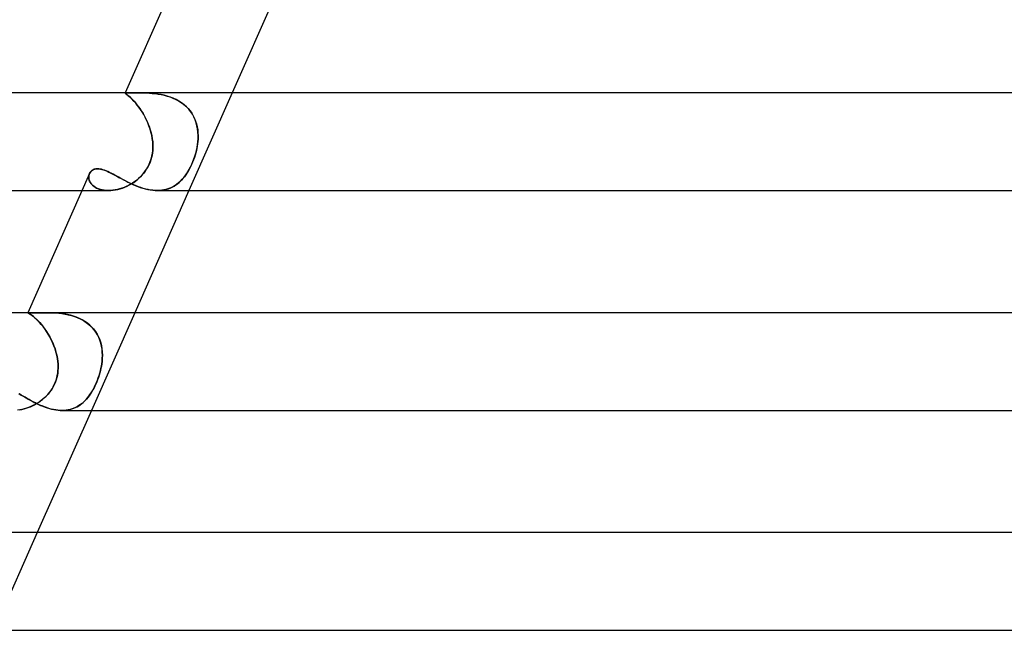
# Model space of a CAD drawing. Header units: millimetres. Extents: x -247 to 247, y -2 to 180.
# Tile 13 of 58: x -167 to -127, y 81 to 106. Entities that reach past the tile are written whole.
import ezdxf

# ---------------------------------------------------------------- set-up
doc = ezdxf.new("R2010")
doc.units = ezdxf.units.MM
doc.layers.add('HIDDEN', color=7, linetype='Continuous')
doc.layers.add('THICK', color=7, linetype='Continuous')

msp = doc.modelspace()

# ---------------------------------------------------------------- linework, layer by layer
at = {"layer": 'HIDDEN'}
for p, q in [((-162.687, 103), (-162.691, 102.993)), ((-162.691, 102.993), (-162.688, 102.995)), ((-162.689, 102.995), (-162.691, 102.993)), ((-162.689, 102.986), (-162.691, 102.993)), ((-162.691, 102.993), (-162.689, 102.986)), ((-162.684, 102.997), (-162.689, 102.995)), ((-162.68, 102.976), (-162.689, 102.986)), ((-162.689, 102.986), (-162.679, 102.976)), ((-162.688, 102.995), (-162.683, 102.997)), ((-162.677, 102.999), (-162.684, 102.997)), ((-162.683, 102.997), (-162.676, 102.999)), ((-162.663, 102.963), (-162.68, 102.976)), ((-162.679, 102.976), (-162.663, 102.962)), ((-162.667, 102.999), (-162.677, 102.999)), ((-162.676, 102.999), (-162.666, 102.999)), ((-162.654, 103), (-162.667, 102.999)), ((-162.666, 102.999), (-162.653, 103)), ((-162.64, 102.945), (-162.663, 102.963)), ((-162.663, 102.962), (-162.64, 102.945)), ((-162.638, 103), (-162.654, 103)), ((-162.653, 103), (-162.638, 103)), ((-162.611, 102.922), (-162.64, 102.945)), ((-162.64, 102.945), (-162.61, 102.922)), ((-162.617, 103), (-162.638, 103)), ((-162.591, 103), (-162.617, 103)), ((-162.575, 102.894), (-162.611, 102.922)), ((-162.61, 102.922), (-162.575, 102.894)), ((-162.561, 102.999), (-162.591, 103)), ((-162.533, 102.859), (-162.575, 102.894)), ((-162.575, 102.894), (-162.534, 102.86)), ((-162.527, 102.999), (-162.561, 102.999)), ((-162.534, 102.86), (-162.488, 102.82)), ((-162.486, 102.818), (-162.533, 102.859)), ((-162.488, 102.999), (-162.527, 102.999)), ((-162.446, 102.999), (-162.488, 102.999)), ((-162.488, 102.82), (-162.438, 102.773)), ((-162.434, 102.769), (-162.486, 102.818)), ((-162.401, 102.999), (-162.446, 102.999)), ((-162.438, 102.773), (-162.384, 102.719)), ((-162.378, 102.713), (-162.434, 102.769)), ((-162.351, 102.999), (-162.401, 102.999)), ((-162.384, 102.719), (-162.326, 102.659)), ((-162.318, 102.65), (-162.378, 102.713)), ((-162.299, 102.999), (-162.351, 102.999)), ((-162.242, 103), (-162.299, 102.999)), ((-162.182, 103), (-162.242, 103)), ((-162.12, 103), (-162.182, 103)), ((-162.022, 103), (-162.12, 103)), ((-162.119, 103), (-162.021, 103)), ((-161.918, 102.998), (-162.022, 103)), ((-162.021, 103), (-161.917, 102.998)), ((-161.809, 102.995), (-161.918, 102.998)), ((-161.917, 102.998), (-161.808, 102.994)), ((-161.697, 102.989), (-161.809, 102.995)), ((-161.808, 102.994), (-161.696, 102.989)), ((-161.58, 102.98), (-161.697, 102.989)), ((-161.696, 102.989), (-161.58, 102.98)), ((-161.461, 102.967), (-161.58, 102.98)), ((-161.58, 102.98), (-161.461, 102.967)), ((-161.339, 102.951), (-161.461, 102.967)), ((-161.461, 102.967), (-161.341, 102.951)), ((-161.341, 102.951), (-161.219, 102.93)), ((-161.216, 102.929), (-161.339, 102.951)), ((-161.219, 102.93), (-161.097, 102.903)), ((-161.092, 102.902), (-161.216, 102.929)), ((-161.097, 102.903), (-160.975, 102.87)), ((-160.968, 102.868), (-161.092, 102.902)), ((-160.975, 102.87), (-160.854, 102.832)), ((-160.845, 102.828), (-160.968, 102.868)), ((-160.854, 102.832), (-160.735, 102.786)), ((-160.723, 102.781), (-160.845, 102.828)), ((-160.735, 102.786), (-160.619, 102.733)), ((-160.604, 102.726), (-160.723, 102.781)), ((-160.619, 102.733), (-160.507, 102.673)), ((-160.489, 102.663), (-160.604, 102.726)), ((-158.313, 103), (-160.084, 99)), ((-162.326, 102.659), (-162.266, 102.591)), ((-162.256, 102.579), (-162.318, 102.65)), ((-162.266, 102.591), (-162.204, 102.516)), ((-162.191, 102.499), (-162.256, 102.579)), ((-162.204, 102.516), (-162.141, 102.434)), ((-162.125, 102.412), (-162.191, 102.499)), ((-162.141, 102.434), (-162.078, 102.346)), ((-162.059, 102.319), (-162.125, 102.412)), ((-162.078, 102.346), (-162.015, 102.252)), ((-161.994, 102.219), (-162.059, 102.319)), ((-160.507, 102.673), (-160.4, 102.606)), ((-160.38, 102.592), (-160.489, 102.663)), ((-160.4, 102.606), (-160.298, 102.531)), ((-160.276, 102.513), (-160.38, 102.592)), ((-160.298, 102.531), (-160.203, 102.449)), ((-160.178, 102.426), (-160.276, 102.513)), ((-160.203, 102.449), (-160.115, 102.361)), ((-160.09, 102.333), (-160.178, 102.426)), ((-160.115, 102.361), (-160.036, 102.268)), ((-160.01, 102.233), (-160.09, 102.333)), ((-162.015, 102.252), (-161.955, 102.153)), ((-161.931, 102.113), (-161.994, 102.219)), ((-161.955, 102.153), (-161.896, 102.049)), ((-161.871, 102.001), (-161.931, 102.113)), ((-161.896, 102.049), (-161.84, 101.941)), ((-161.813, 101.886), (-161.871, 102.001)), ((-161.84, 101.941), (-161.788, 101.831)), ((-161.761, 101.766), (-161.813, 101.886)), ((-160.036, 102.268), (-159.966, 102.168)), ((-159.939, 102.126), (-160.01, 102.233)), ((-159.966, 102.168), (-159.903, 102.063)), ((-159.878, 102.014), (-159.939, 102.126)), ((-159.903, 102.063), (-159.85, 101.954)), ((-159.826, 101.896), (-159.878, 102.014)), ((-159.85, 101.954), (-159.805, 101.842)), ((-159.784, 101.776), (-159.826, 101.896)), ((-161.788, 101.831), (-161.741, 101.717)), ((-161.713, 101.644), (-161.761, 101.766)), ((-161.741, 101.717), (-161.697, 101.601)), ((-161.67, 101.519), (-161.713, 101.644)), ((-161.697, 101.601), (-161.659, 101.483)), ((-161.633, 101.391), (-161.67, 101.519)), ((-161.659, 101.483), (-161.626, 101.363)), ((-159.805, 101.842), (-159.77, 101.727)), ((-159.751, 101.652), (-159.784, 101.776)), ((-159.77, 101.727), (-159.742, 101.609)), ((-159.727, 101.525), (-159.751, 101.652)), ((-159.742, 101.609), (-159.722, 101.489)), ((-159.712, 101.396), (-159.727, 101.525)), ((-159.722, 101.489), (-159.71, 101.368)), ((-161.603, 101.262), (-161.633, 101.391)), ((-161.626, 101.363), (-161.599, 101.243)), ((-161.579, 101.131), (-161.603, 101.262)), ((-161.599, 101.243), (-161.578, 101.121)), ((-161.563, 101), (-161.579, 101.131)), ((-161.578, 101.121), (-161.563, 101)), ((-159.716, 101), (-159.707, 101.133)), ((-159.708, 101.123), (-159.716, 101)), ((-159.706, 101.265), (-159.712, 101.396)), ((-159.71, 101.368), (-159.705, 101.246)), ((-159.705, 101.246), (-159.708, 101.123)), ((-159.707, 101.133), (-159.706, 101.265)), ((-161.556, 100.882), (-161.563, 101)), ((-161.563, 101), (-161.557, 100.91)), ((-161.556, 100.728), (-161.562, 100.635)), ((-161.561, 100.646), (-161.555, 100.764)), ((-161.557, 100.91), (-161.554, 100.819)), ((-161.555, 100.764), (-161.556, 100.882)), ((-161.554, 100.819), (-161.556, 100.728)), ((-159.757, 100.728), (-159.777, 100.635)), ((-159.774, 100.646), (-159.75, 100.764)), ((-159.74, 100.819), (-159.757, 100.728)), ((-159.75, 100.764), (-159.73, 100.882)), ((-159.726, 100.91), (-159.74, 100.819)), ((-159.73, 100.882), (-159.716, 101)), ((-159.716, 101), (-159.726, 100.91)), ((-161.66, 100.19), (-161.624, 100.301)), ((-161.61, 100.35), (-161.638, 100.254)), ((-161.624, 100.301), (-161.595, 100.414)), ((-161.589, 100.446), (-161.61, 100.35)), ((-161.595, 100.414), (-161.574, 100.529)), ((-161.573, 100.541), (-161.589, 100.446)), ((-161.574, 100.529), (-161.561, 100.646)), ((-161.562, 100.635), (-161.573, 100.541)), ((-159.918, 100.19), (-159.876, 100.301)), ((-159.859, 100.35), (-159.893, 100.254)), ((-159.876, 100.301), (-159.838, 100.414)), ((-159.828, 100.446), (-159.859, 100.35)), ((-159.838, 100.414), (-159.804, 100.529)), ((-159.801, 100.541), (-159.828, 100.446)), ((-159.804, 100.529), (-159.774, 100.646)), ((-159.777, 100.635), (-159.801, 100.541)), ((-164.025, 99.84), (-163.981, 99.863)), ((-163.981, 99.863), (-163.932, 99.879)), ((-163.932, 99.879), (-163.879, 99.889)), ((-163.879, 99.889), (-163.822, 99.892)), ((-163.822, 99.892), (-163.763, 99.889)), ((-163.763, 99.889), (-163.701, 99.88)), ((-163.701, 99.88), (-163.636, 99.865)), ((-163.636, 99.865), (-163.568, 99.844)), ((-161.88, 99.78), (-161.816, 99.874)), ((-161.809, 99.884), (-161.866, 99.799)), ((-161.816, 99.874), (-161.757, 99.974)), ((-161.758, 99.972), (-161.809, 99.884)), ((-161.712, 100.064), (-161.758, 99.972)), ((-161.757, 99.974), (-161.705, 100.081)), ((-161.672, 100.158), (-161.712, 100.064)), ((-161.705, 100.081), (-161.66, 100.19)), ((-161.638, 100.254), (-161.672, 100.158)), ((-160.121, 99.78), (-160.067, 99.874)), ((-160.061, 99.884), (-160.109, 99.799)), ((-160.067, 99.874), (-160.014, 99.974)), ((-160.015, 99.972), (-160.061, 99.884)), ((-159.972, 100.064), (-160.015, 99.972)), ((-160.014, 99.974), (-159.964, 100.081)), ((-159.931, 100.158), (-159.972, 100.064)), ((-159.964, 100.081), (-159.918, 100.19)), ((-159.893, 100.254), (-159.931, 100.158)), ((-164.179, 99.572), (-164.174, 99.616)), ((-164.176, 99.608), (-164.179, 99.56)), ((-164.178, 99.526), (-164.179, 99.572)), ((-164.179, 99.56), (-164.177, 99.511)), ((-164.172, 99.479), (-164.178, 99.526)), ((-164.177, 99.511), (-164.168, 99.461)), ((-164.166, 99.654), (-164.176, 99.608)), ((-164.174, 99.616), (-164.164, 99.659)), ((-164.16, 99.432), (-164.172, 99.479)), ((-164.168, 99.461), (-164.153, 99.411)), ((-164.15, 99.697), (-164.166, 99.654)), ((-164.164, 99.659), (-164.149, 99.699)), ((-164.149, 99.699), (-164.127, 99.741)), ((-164.127, 99.741), (-164.098, 99.779)), ((-164.098, 99.779), (-164.064, 99.812)), ((-164.064, 99.812), (-164.025, 99.84)), ((-163.568, 99.844), (-163.498, 99.819)), ((-163.498, 99.819), (-163.425, 99.789)), ((-163.425, 99.789), (-163.35, 99.755)), ((-163.35, 99.755), (-163.273, 99.717)), ((-163.273, 99.717), (-163.193, 99.676)), ((-163.193, 99.676), (-163.111, 99.632)), ((-163.111, 99.632), (-163.027, 99.587)), ((-163.027, 99.587), (-162.94, 99.54)), ((-162.94, 99.54), (-162.851, 99.491)), ((-162.851, 99.491), (-162.76, 99.443)), ((-162.256, 99.397), (-162.175, 99.463)), ((-162.137, 99.496), (-162.214, 99.43)), ((-162.175, 99.463), (-162.097, 99.533)), ((-162.063, 99.566), (-162.137, 99.496)), ((-162.097, 99.533), (-162.021, 99.609)), ((-161.992, 99.64), (-162.063, 99.566)), ((-162.021, 99.609), (-161.948, 99.691)), ((-161.927, 99.718), (-161.992, 99.64)), ((-161.948, 99.691), (-161.88, 99.78)), ((-161.866, 99.799), (-161.927, 99.718)), ((-160.415, 99.397), (-160.353, 99.463)), ((-160.324, 99.496), (-160.383, 99.43)), ((-160.353, 99.463), (-160.293, 99.533)), ((-160.267, 99.566), (-160.324, 99.496)), ((-160.293, 99.533), (-160.234, 99.609)), ((-160.212, 99.64), (-160.267, 99.566)), ((-160.234, 99.609), (-160.177, 99.691)), ((-160.159, 99.718), (-160.212, 99.64)), ((-160.177, 99.691), (-160.121, 99.78)), ((-160.109, 99.799), (-160.159, 99.718)), ((-164.142, 99.385), (-164.16, 99.432)), ((-164.153, 99.411), (-164.131, 99.361)), ((-164.118, 99.338), (-164.142, 99.385)), ((-164.131, 99.361), (-164.102, 99.312)), ((-164.088, 99.292), (-164.118, 99.338)), ((-164.102, 99.312), (-164.066, 99.264)), ((-164.051, 99.248), (-164.088, 99.292)), ((-164.066, 99.264), (-164.023, 99.219)), ((-164.008, 99.205), (-164.051, 99.248)), ((-164.023, 99.219), (-163.973, 99.177)), ((-163.959, 99.166), (-164.008, 99.205)), ((-163.973, 99.177), (-163.917, 99.138)), ((-163.903, 99.13), (-163.959, 99.166)), ((-163.917, 99.138), (-163.854, 99.103)), ((-163.842, 99.097), (-163.903, 99.13)), ((-163.854, 99.103), (-163.785, 99.072)), ((-163.774, 99.068), (-163.842, 99.097)), ((-163.785, 99.072), (-163.71, 99.046)), ((-163.701, 99.044), (-163.774, 99.068)), ((-162.914, 99.067), (-163.006, 99.043)), ((-162.988, 99.047), (-162.892, 99.073)), ((-162.823, 99.095), (-162.914, 99.067)), ((-162.892, 99.073), (-162.797, 99.104)), ((-162.732, 99.129), (-162.823, 99.095)), ((-162.797, 99.104), (-162.702, 99.141)), ((-162.76, 99.443), (-162.667, 99.394)), ((-162.641, 99.167), (-162.732, 99.129)), ((-162.702, 99.141), (-162.609, 99.182)), ((-162.667, 99.394), (-162.572, 99.345)), ((-162.552, 99.211), (-162.641, 99.167)), ((-162.609, 99.182), (-162.517, 99.229)), ((-162.572, 99.345), (-162.475, 99.298)), ((-162.464, 99.259), (-162.552, 99.211)), ((-162.517, 99.229), (-162.428, 99.281)), ((-162.475, 99.298), (-162.376, 99.252)), ((-162.378, 99.312), (-162.464, 99.259)), ((-162.428, 99.281), (-162.34, 99.337)), ((-162.295, 99.369), (-162.378, 99.312)), ((-162.376, 99.252), (-162.275, 99.209)), ((-162.34, 99.337), (-162.256, 99.397)), ((-162.214, 99.43), (-162.295, 99.369)), ((-162.275, 99.209), (-162.174, 99.169)), ((-162.174, 99.169), (-162.072, 99.131)), ((-162.072, 99.131), (-161.97, 99.098)), ((-161.97, 99.098), (-161.867, 99.069)), ((-161.867, 99.069), (-161.764, 99.044)), ((-160.941, 99.067), (-161.021, 99.043)), ((-161.005, 99.047), (-160.922, 99.073)), ((-160.863, 99.095), (-160.941, 99.067)), ((-160.922, 99.073), (-160.841, 99.104)), ((-160.787, 99.129), (-160.863, 99.095)), ((-160.841, 99.104), (-160.763, 99.141)), ((-160.714, 99.167), (-160.787, 99.129)), ((-160.763, 99.141), (-160.688, 99.182)), ((-160.643, 99.211), (-160.714, 99.167)), ((-160.688, 99.182), (-160.616, 99.229)), ((-160.574, 99.259), (-160.643, 99.211)), ((-160.616, 99.229), (-160.546, 99.281)), ((-160.508, 99.312), (-160.574, 99.259)), ((-160.546, 99.281), (-160.479, 99.337)), ((-160.445, 99.369), (-160.508, 99.312)), ((-160.479, 99.337), (-160.415, 99.397)), ((-160.383, 99.43), (-160.445, 99.369)), ((-164.459, 99), (-163.369, 99)), ((-163.71, 99.046), (-163.63, 99.026)), ((-163.623, 99.025), (-163.701, 99.044)), ((-163.63, 99.026), (-163.545, 99.011)), ((-163.54, 99.011), (-163.623, 99.025)), ((-163.545, 99.011), (-163.456, 99.003)), ((-163.454, 99.003), (-163.54, 99.011)), ((-163.456, 99.003), (-163.364, 99)), ((-163.364, 99), (-163.454, 99.003)), ((-163.364, 99), (-163.272, 99.003)), ((-163.277, 99.003), (-163.364, 99)), ((-163.188, 99.011), (-163.277, 99.003)), ((-163.272, 99.003), (-163.178, 99.012)), ((-163.097, 99.024), (-163.188, 99.011)), ((-163.178, 99.012), (-163.083, 99.027)), ((-163.006, 99.043), (-163.097, 99.024)), ((-163.083, 99.027), (-162.988, 99.047)), ((-161.764, 99.044), (-161.662, 99.025)), ((-161.662, 99.025), (-161.562, 99.011)), ((-161.562, 99.011), (-161.463, 99.003)), ((-161.463, 99.003), (-161.366, 99)), ((-161.277, 99.003), (-161.367, 99)), ((-161.366, 99), (-161.272, 99.003)), ((-161.189, 99.011), (-161.277, 99.003)), ((-161.272, 99.003), (-161.18, 99.012)), ((-161.104, 99.024), (-161.189, 99.011)), ((-161.18, 99.012), (-161.091, 99.027)), ((-161.021, 99.043), (-161.104, 99.024)), ((-161.091, 99.027), (-161.005, 99.047)), ((-166.673, 94), (-166.674, 93.999)), ((-166.67, 93.995), (-166.674, 93.999)), ((-166.674, 93.999), (-166.673, 93.999)), ((-166.673, 93.999), (-166.674, 93.999)), ((-166.674, 93.999), (-166.67, 93.995)), ((-166.673, 93.999), (-166.672, 94)), ((-166.672, 94), (-166.673, 93.999)), ((-166.673, 93.999), (-166.673, 93.999)), ((-166.673, 93.999), (-166.673, 93.999)), ((-166.672, 94), (-166.671, 94)), ((-166.671, 94), (-166.672, 94)), ((-166.671, 94), (-166.669, 94)), ((-166.669, 94), (-166.671, 94)), ((-166.658, 93.988), (-166.67, 93.995)), ((-166.67, 93.995), (-166.658, 93.988)), ((-166.669, 94), (-166.668, 94)), ((-166.668, 94), (-166.669, 94)), ((-166.653, 93.999), (-166.668, 94)), ((-166.639, 93.977), (-166.658, 93.988)), ((-166.658, 93.988), (-166.638, 93.977)), ((-166.629, 93.998), (-166.653, 93.999)), ((-166.612, 93.962), (-166.639, 93.977)), ((-166.638, 93.977), (-166.611, 93.961)), ((-166.595, 93.995), (-166.629, 93.998)), ((-166.578, 93.941), (-166.612, 93.962)), ((-166.611, 93.961), (-166.577, 93.94)), ((-166.551, 93.993), (-166.595, 93.995)), ((-166.538, 93.915), (-166.578, 93.941)), ((-166.577, 93.94), (-166.536, 93.913)), ((-166.498, 93.992), (-166.551, 93.993)), ((-166.492, 93.881), (-166.538, 93.915)), ((-166.536, 93.913), (-166.489, 93.88)), ((-166.435, 93.992), (-166.498, 93.992)), ((-166.44, 93.841), (-166.492, 93.881)), ((-166.489, 93.88), (-166.437, 93.839)), ((-166.383, 93.793), (-166.44, 93.841)), ((-166.437, 93.839), (-166.379, 93.79)), ((-166.363, 93.992), (-166.435, 93.992)), ((-166.281, 93.993), (-166.363, 93.992)), ((-166.192, 93.995), (-166.281, 93.993)), ((-166.095, 93.998), (-166.192, 93.995)), ((-165.992, 93.999), (-166.095, 93.998)), ((-165.883, 94), (-165.992, 93.999)), ((-165.773, 93.999), (-165.883, 94)), ((-165.883, 94), (-165.768, 93.999)), ((-165.659, 93.996), (-165.773, 93.999)), ((-165.768, 93.999), (-165.648, 93.996)), ((-165.542, 93.99), (-165.659, 93.996)), ((-165.648, 93.996), (-165.526, 93.989)), ((-165.422, 93.981), (-165.542, 93.99)), ((-165.526, 93.989), (-165.4, 93.979)), ((-165.3, 93.967), (-165.422, 93.981)), ((-165.4, 93.979), (-165.272, 93.964)), ((-165.176, 93.949), (-165.3, 93.967)), ((-165.272, 93.964), (-165.143, 93.943)), ((-165.051, 93.925), (-165.176, 93.949)), ((-165.143, 93.943), (-165.013, 93.917)), ((-164.926, 93.895), (-165.051, 93.925)), ((-165.013, 93.917), (-164.883, 93.884)), ((-164.802, 93.859), (-164.926, 93.895)), ((-164.883, 93.884), (-164.755, 93.843)), ((-164.681, 93.816), (-164.802, 93.859)), ((-164.755, 93.843), (-164.629, 93.796)), ((-162.298, 94), (-164.07, 90)), ((-166.321, 93.738), (-166.383, 93.793)), ((-166.379, 93.79), (-166.317, 93.734)), ((-166.255, 93.673), (-166.321, 93.738)), ((-166.317, 93.734), (-166.252, 93.67)), ((-166.187, 93.601), (-166.255, 93.673)), ((-166.252, 93.67), (-166.183, 93.597)), ((-166.117, 93.521), (-166.187, 93.601)), ((-166.183, 93.597), (-166.112, 93.515)), ((-166.046, 93.433), (-166.117, 93.521)), ((-166.112, 93.515), (-166.041, 93.427)), ((-165.974, 93.337), (-166.046, 93.433)), ((-166.041, 93.427), (-165.971, 93.332)), ((-164.561, 93.766), (-164.681, 93.816)), ((-164.629, 93.796), (-164.507, 93.74)), ((-164.446, 93.708), (-164.561, 93.766)), ((-164.507, 93.74), (-164.389, 93.676)), ((-164.334, 93.642), (-164.446, 93.708)), ((-164.389, 93.676), (-164.277, 93.603)), ((-164.229, 93.568), (-164.334, 93.642)), ((-164.277, 93.603), (-164.171, 93.522)), ((-164.131, 93.487), (-164.229, 93.568)), ((-164.171, 93.522), (-164.074, 93.434)), ((-164.041, 93.399), (-164.131, 93.487)), ((-164.074, 93.434), (-163.986, 93.338)), ((-165.904, 93.235), (-165.974, 93.337)), ((-165.971, 93.332), (-165.901, 93.229)), ((-165.837, 93.127), (-165.904, 93.235)), ((-165.901, 93.229), (-165.833, 93.121)), ((-165.772, 93.014), (-165.837, 93.127)), ((-165.833, 93.121), (-165.769, 93.008)), ((-165.711, 92.896), (-165.772, 93.014)), ((-163.958, 93.304), (-164.041, 93.399)), ((-163.986, 93.338), (-163.907, 93.236)), ((-163.884, 93.203), (-163.958, 93.304)), ((-163.907, 93.236), (-163.837, 93.127)), ((-163.82, 93.097), (-163.884, 93.203)), ((-163.837, 93.127), (-163.777, 93.013)), ((-163.765, 92.986), (-163.82, 93.097)), ((-165.769, 93.008), (-165.708, 92.891)), ((-165.654, 92.775), (-165.711, 92.896)), ((-165.708, 92.891), (-165.652, 92.77)), ((-165.603, 92.65), (-165.654, 92.775)), ((-165.652, 92.77), (-165.601, 92.646)), ((-165.557, 92.523), (-165.603, 92.65)), ((-165.601, 92.646), (-165.556, 92.519)), ((-163.777, 93.013), (-163.728, 92.896)), ((-163.719, 92.871), (-163.765, 92.986)), ((-163.728, 92.896), (-163.688, 92.774)), ((-163.682, 92.753), (-163.719, 92.871)), ((-163.688, 92.774), (-163.658, 92.649)), ((-163.654, 92.631), (-163.682, 92.753)), ((-163.658, 92.649), (-163.636, 92.522)), ((-163.635, 92.508), (-163.654, 92.631)), ((-165.517, 92.394), (-165.557, 92.523)), ((-165.556, 92.519), (-165.517, 92.391)), ((-165.484, 92.264), (-165.517, 92.394)), ((-165.517, 92.391), (-165.484, 92.262)), ((-165.459, 92.132), (-165.484, 92.264)), ((-165.484, 92.262), (-165.459, 92.131)), ((-163.636, 92.522), (-163.624, 92.393)), ((-163.623, 92.383), (-163.635, 92.508)), ((-163.624, 92.393), (-163.62, 92.263)), ((-163.62, 92.256), (-163.623, 92.383)), ((-163.62, 92.263), (-163.623, 92.132)), ((-163.623, 92.128), (-163.62, 92.256)), ((-165.441, 92), (-165.459, 92.132)), ((-165.459, 92.131), (-165.441, 92)), ((-165.433, 91.907), (-165.441, 92)), ((-165.441, 92), (-165.433, 91.91)), ((-165.433, 91.91), (-165.429, 91.819)), ((-165.429, 91.814), (-165.433, 91.907)), ((-165.429, 91.819), (-165.43, 91.727)), ((-165.43, 91.719), (-165.429, 91.814)), ((-163.68, 91.719), (-163.661, 91.814)), ((-163.66, 91.819), (-163.678, 91.727)), ((-163.661, 91.814), (-163.646, 91.907)), ((-163.645, 91.91), (-163.66, 91.819)), ((-163.646, 91.907), (-163.634, 92)), ((-163.634, 92), (-163.645, 91.91)), ((-163.623, 92.132), (-163.634, 92)), ((-163.634, 92), (-163.623, 92.128)), ((-165.485, 91.337), (-165.463, 91.433)), ((-165.46, 91.447), (-165.481, 91.353)), ((-165.463, 91.433), (-165.447, 91.528)), ((-165.445, 91.541), (-165.46, 91.447)), ((-165.447, 91.528), (-165.436, 91.624)), ((-165.435, 91.634), (-165.445, 91.541)), ((-165.436, 91.624), (-165.43, 91.719)), ((-165.43, 91.727), (-165.435, 91.634)), ((-163.788, 91.337), (-163.756, 91.433)), ((-163.751, 91.447), (-163.782, 91.353)), ((-163.756, 91.433), (-163.727, 91.528)), ((-163.724, 91.541), (-163.751, 91.447)), ((-163.727, 91.528), (-163.702, 91.624)), ((-163.699, 91.634), (-163.724, 91.541)), ((-163.702, 91.624), (-163.68, 91.719)), ((-163.678, 91.727), (-163.699, 91.634)), ((-165.629, 90.973), (-165.585, 91.06)), ((-165.577, 91.077), (-165.62, 90.99)), ((-165.585, 91.06), (-165.546, 91.15)), ((-165.539, 91.167), (-165.577, 91.077)), ((-165.546, 91.15), (-165.513, 91.242)), ((-165.507, 91.259), (-165.539, 91.167)), ((-165.513, 91.242), (-165.485, 91.337)), ((-165.481, 91.353), (-165.507, 91.259)), ((-163.94, 90.973), (-163.898, 91.06)), ((-163.891, 91.077), (-163.931, 90.99)), ((-163.898, 91.06), (-163.859, 91.15)), ((-163.852, 91.167), (-163.891, 91.077)), ((-163.859, 91.15), (-163.822, 91.242)), ((-163.816, 91.259), (-163.852, 91.167)), ((-163.822, 91.242), (-163.788, 91.337)), ((-163.782, 91.353), (-163.816, 91.259)), ((-167.035, 90.688), (-166.962, 90.645)), ((-166.962, 90.645), (-166.888, 90.601)), ((-166.888, 90.601), (-166.811, 90.556)), ((-165.924, 90.579), (-165.856, 90.65)), ((-165.84, 90.669), (-165.907, 90.596)), ((-165.856, 90.65), (-165.792, 90.726)), ((-165.778, 90.745), (-165.84, 90.669)), ((-165.792, 90.726), (-165.733, 90.806)), ((-165.72, 90.824), (-165.778, 90.745)), ((-165.733, 90.806), (-165.678, 90.888)), ((-165.667, 90.905), (-165.72, 90.824)), ((-165.678, 90.888), (-165.629, 90.973)), ((-165.62, 90.99), (-165.667, 90.905)), ((-164.179, 90.579), (-164.127, 90.65)), ((-164.115, 90.669), (-164.166, 90.596)), ((-164.127, 90.65), (-164.077, 90.726)), ((-164.066, 90.745), (-164.115, 90.669)), ((-164.077, 90.726), (-164.029, 90.806)), ((-164.019, 90.824), (-164.066, 90.745)), ((-164.029, 90.806), (-163.983, 90.888)), ((-163.974, 90.905), (-164.019, 90.824)), ((-163.983, 90.888), (-163.94, 90.973)), ((-163.931, 90.99), (-163.974, 90.905)), ((-166.811, 90.556), (-166.733, 90.511)), ((-166.733, 90.511), (-166.654, 90.465)), ((-166.654, 90.465), (-166.572, 90.42)), ((-166.572, 90.42), (-166.489, 90.375)), ((-166.461, 90.198), (-166.548, 90.157)), ((-166.489, 90.375), (-166.405, 90.331)), ((-166.475, 90.191), (-166.39, 90.234)), ((-166.374, 90.242), (-166.461, 90.198)), ((-166.405, 90.331), (-166.319, 90.288)), ((-166.39, 90.234), (-166.307, 90.281)), ((-166.29, 90.291), (-166.374, 90.242)), ((-166.319, 90.288), (-166.233, 90.247)), ((-166.307, 90.281), (-166.226, 90.332)), ((-166.208, 90.344), (-166.29, 90.291)), ((-166.233, 90.247), (-166.145, 90.208)), ((-166.226, 90.332), (-166.147, 90.387)), ((-166.128, 90.401), (-166.208, 90.344)), ((-166.147, 90.387), (-166.07, 90.447)), ((-166.145, 90.208), (-166.056, 90.171)), ((-166.051, 90.462), (-166.128, 90.401)), ((-166.07, 90.447), (-165.996, 90.511)), ((-165.978, 90.527), (-166.051, 90.462)), ((-165.996, 90.511), (-165.924, 90.579)), ((-165.907, 90.596), (-165.978, 90.527)), ((-164.576, 90.198), (-164.643, 90.157)), ((-164.587, 90.191), (-164.523, 90.234)), ((-164.511, 90.242), (-164.576, 90.198)), ((-164.523, 90.234), (-164.461, 90.281)), ((-164.449, 90.291), (-164.511, 90.242)), ((-164.461, 90.281), (-164.401, 90.332)), ((-164.388, 90.344), (-164.449, 90.291)), ((-164.401, 90.332), (-164.343, 90.387)), ((-164.33, 90.401), (-164.388, 90.344)), ((-164.343, 90.387), (-164.287, 90.447)), ((-164.273, 90.462), (-164.33, 90.401)), ((-164.287, 90.447), (-164.232, 90.511)), ((-164.218, 90.527), (-164.273, 90.462)), ((-164.232, 90.511), (-164.179, 90.579)), ((-164.166, 90.596), (-164.218, 90.527)), ((-166.997, 90.023), (-167.087, 90.011)), ((-167.002, 90.022), (-166.913, 90.039)), ((-166.907, 90.041), (-166.997, 90.023)), ((-166.913, 90.039), (-166.824, 90.061)), ((-166.817, 90.063), (-166.907, 90.041)), ((-166.824, 90.061), (-166.736, 90.087)), ((-166.727, 90.09), (-166.817, 90.063)), ((-166.736, 90.087), (-166.648, 90.117)), ((-166.637, 90.121), (-166.727, 90.09)), ((-166.648, 90.117), (-166.561, 90.152)), ((-166.548, 90.157), (-166.637, 90.121)), ((-166.561, 90.152), (-166.475, 90.191)), ((-166.056, 90.171), (-165.966, 90.137)), ((-165.966, 90.137), (-165.876, 90.106)), ((-165.876, 90.106), (-165.786, 90.078)), ((-165.786, 90.078), (-165.697, 90.055)), ((-165.697, 90.055), (-165.608, 90.035)), ((-165.608, 90.035), (-165.519, 90.02)), ((-165.519, 90.02), (-165.432, 90.009)), ((-165.432, 90.009), (-165.346, 90.002)), ((-165.346, 90.002), (-165.262, 90)), ((-165.262, 90), (-165.178, 90.003)), ((-165.177, 90.003), (-165.262, 90)), ((-165.178, 90.003), (-165.097, 90.01)), ((-165.094, 90.011), (-165.177, 90.003)), ((-165.097, 90.01), (-165.017, 90.022)), ((-165.013, 90.023), (-165.094, 90.011)), ((-165.017, 90.022), (-164.939, 90.039)), ((-164.934, 90.041), (-165.013, 90.023)), ((-164.939, 90.039), (-164.864, 90.061)), ((-164.858, 90.063), (-164.934, 90.041)), ((-164.864, 90.061), (-164.791, 90.087)), ((-164.784, 90.09), (-164.858, 90.063)), ((-164.791, 90.087), (-164.721, 90.117)), ((-164.712, 90.121), (-164.784, 90.09)), ((-164.721, 90.117), (-164.653, 90.152)), ((-164.643, 90.157), (-164.712, 90.121)), ((-164.653, 90.152), (-164.587, 90.191)), ((-166.284, 85), (-168.056, 81))]:
    msp.add_line(p, q, dxfattribs=at)
at = {"layer": 'THICK'}
for p, q in [((-160.196, 108.626), (-162.687, 103)), ((-156.098, 108), (-158.313, 103)), ((-162.638, 103), (-187.5, 103)), ((-162.638, 103), (-162.616, 103)), ((-162.616, 103), (-162.59, 103)), ((-162.59, 103), (-162.56, 102.999)), ((-162.56, 102.999), (-162.526, 102.999)), ((-162.526, 102.999), (-162.488, 102.999)), ((-162.488, 102.999), (-162.446, 102.999)), ((-162.446, 102.999), (-162.4, 102.999)), ((-162.4, 102.999), (-162.35, 102.999)), ((-162.35, 102.999), (-162.297, 102.999)), ((-162.297, 102.999), (-162.241, 103)), ((-162.241, 103), (-162.181, 103)), ((-162.181, 103), (-162.119, 103)), ((-0.518, 103), (-162.12, 103)), ((-163.949, 99.874), (-164.003, 99.852)), ((-163.889, 99.888), (-163.949, 99.874)), ((-163.822, 99.892), (-163.889, 99.888)), ((-163.77, 99.89), (-163.822, 99.892)), ((-163.715, 99.882), (-163.77, 99.89)), ((-163.657, 99.87), (-163.715, 99.882)), ((-163.596, 99.854), (-163.657, 99.87)), ((-164.15, 99.698), (-166.673, 94)), ((-164.124, 99.745), (-164.15, 99.697)), ((-164.091, 99.787), (-164.124, 99.745)), ((-164.051, 99.823), (-164.091, 99.787)), ((-164.003, 99.852), (-164.051, 99.823)), ((-163.533, 99.832), (-163.596, 99.854)), ((-163.468, 99.807), (-163.533, 99.832)), ((-163.401, 99.778), (-163.468, 99.807)), ((-163.331, 99.745), (-163.401, 99.778)), ((-163.259, 99.71), (-163.331, 99.745)), ((-163.185, 99.672), (-163.259, 99.71)), ((-163.109, 99.631), (-163.185, 99.672)), ((-163.031, 99.589), (-163.109, 99.631)), ((-162.95, 99.545), (-163.031, 99.589)), ((-162.868, 99.5), (-162.95, 99.545)), ((-162.784, 99.455), (-162.868, 99.5)), ((-162.697, 99.409), (-162.784, 99.455)), ((-162.609, 99.364), (-162.697, 99.409)), ((-162.518, 99.319), (-162.609, 99.364)), ((-162.426, 99.275), (-162.518, 99.319)), ((-162.332, 99.233), (-162.426, 99.275)), ((-162.236, 99.193), (-162.332, 99.233)), ((-162.14, 99.156), (-162.236, 99.193)), ((-162.043, 99.121), (-162.14, 99.156)), ((-161.946, 99.091), (-162.043, 99.121)), ((-161.847, 99.064), (-161.946, 99.091)), ((-161.749, 99.041), (-161.847, 99.064)), ((-187.5, 99), (-164.459, 99)), ((-160.084, 99), (-162.298, 94)), ((-161.651, 99.023), (-161.749, 99.041)), ((-161.555, 99.01), (-161.651, 99.023)), ((-161.46, 99.002), (-161.555, 99.01)), ((-161.367, 99), (-161.46, 99.002)), ((-161.372, 99), (-1.997, 99)), ((-166.667, 94), (-192, 94)), ((-166.668, 94), (-166.653, 93.999)), ((-166.653, 93.999), (-166.628, 93.998)), ((-166.628, 93.998), (-166.595, 93.995)), ((-166.595, 93.995), (-166.551, 93.993)), ((-166.551, 93.993), (-166.498, 93.992)), ((-166.498, 93.992), (-166.435, 93.992)), ((-166.435, 93.992), (-166.362, 93.992)), ((-166.362, 93.992), (-166.281, 93.993)), ((-166.281, 93.993), (-166.191, 93.995)), ((-166.191, 93.995), (-166.095, 93.998)), ((-166.095, 93.998), (-165.992, 93.999)), ((-165.992, 93.999), (-165.883, 94)), ((-0.784, 94), (-165.884, 94)), ((-166.937, 90.63), (-167.012, 90.675)), ((-166.859, 90.585), (-166.937, 90.63)), ((-166.78, 90.538), (-166.859, 90.585)), ((-166.699, 90.491), (-166.78, 90.538)), ((-166.616, 90.444), (-166.699, 90.491)), ((-166.531, 90.397), (-166.616, 90.444)), ((-166.445, 90.351), (-166.531, 90.397)), ((-166.357, 90.306), (-166.445, 90.351)), ((-166.268, 90.263), (-166.357, 90.306)), ((-166.177, 90.222), (-166.268, 90.263)), ((-166.085, 90.183), (-166.177, 90.222)), ((-164.07, 90), (-166.284, 85)), ((-165.992, 90.146), (-166.085, 90.183)), ((-165.899, 90.114), (-165.992, 90.146)), ((-165.807, 90.084), (-165.899, 90.114)), ((-165.714, 90.059), (-165.807, 90.084)), ((-165.621, 90.038), (-165.714, 90.059)), ((-165.529, 90.021), (-165.621, 90.038)), ((-165.438, 90.009), (-165.529, 90.021)), ((-165.349, 90.002), (-165.438, 90.009)), ((-165.262, 90), (-165.349, 90.002)), ((-165.268, 90), (-2, 90)), ((-0.971, 85), (-169.686, 85)), ((-169.166, 81), (-2, 81))]:
    msp.add_line(p, q, dxfattribs=at)

doc.saveas('drawing.dxf')
